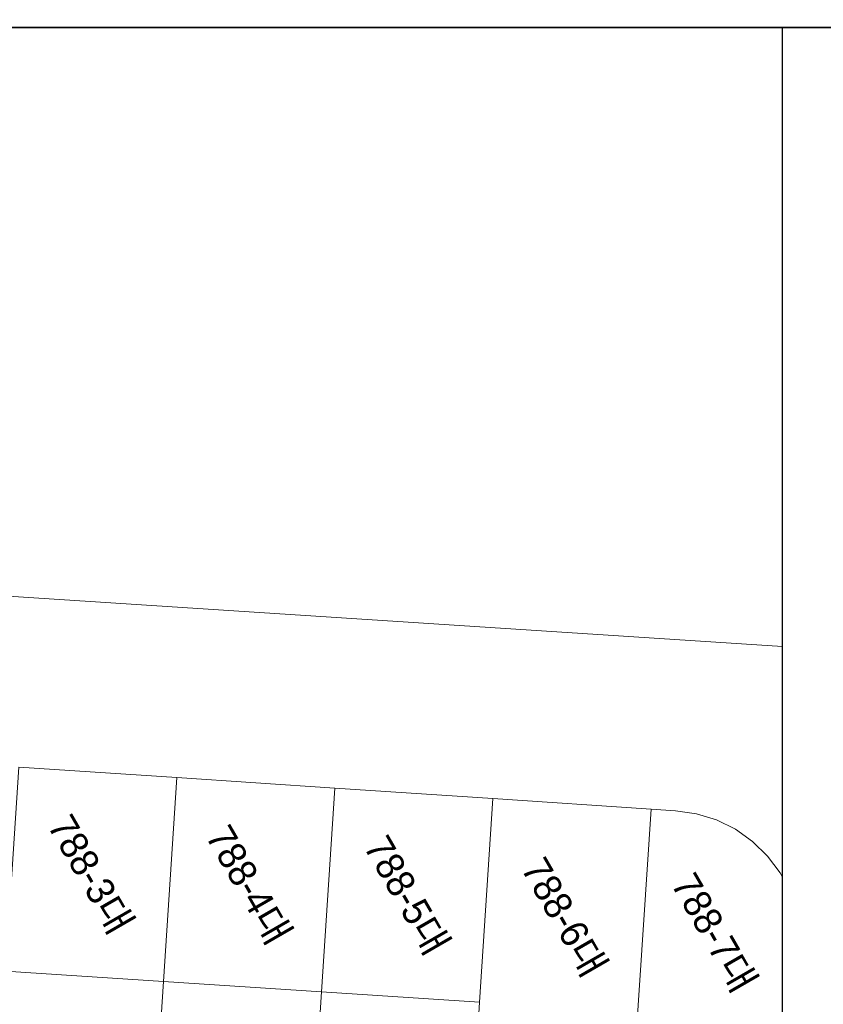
# Model space of a CAD drawing. Header units: metres. Extents: x 183400 to 184400, y 422200 to 427800.
# Tile 193 of 221: x 184056 to 184128, y 427313 to 427401. Entities that reach past the tile are written whole.
import ezdxf
from ezdxf.enums import TextEntityAlignment as Align

# ---------------------------------------------------------------- set-up
doc = ezdxf.new("R2010")
doc.units = ezdxf.units.M
doc.layers.add('일람표', color=7, linetype='Continuous')
doc.layers.add('지번', color=252, linetype='Continuous', lineweight=5)
doc.layers.add('지적', color=252, linetype='Continuous', lineweight=5)
doc.styles.add('UPM', font='Gulim.ttf')

msp = doc.modelspace()

# ---------------------------------------------------------------- linework, layer by layer
at = {"layer": '일람표'}
for points in [[(183600, 427400), (184200, 427400), (184200, 427800), (183600, 427800)], [(183600, 427000), (184200, 427000), (184200, 427400), (183600, 427400)], [(184200, 427309.794), (184124.375, 427309.794), (184124.375, 427400), (184200, 427400)]]:
    msp.add_lwpolyline(points, close=True, dxfattribs=at)
at = {"layer": '지적', "linetype": 'Continuous'}
for points in [[(183985.03, 427420.71), (183982.78, 427420.38), (183980.61, 427419.73), (183978.57, 427418.75), (183976.69, 427417.48), (183975.02, 427415.94), (183932.56, 427370.1), (183931.65, 427368.91), (183930.98, 427367.57), (183930.56, 427366.12), (183930.43, 427364.63), (183930.58, 427363.14), (183930.99, 427361.7), (183931.68, 427360.36), (183932.6, 427359.18), (183933.73, 427358.19), (183935.02, 427357.42), (183936.43, 427356.91), (183937.91, 427356.68), (184124.375, 427344.558)], [(184124.375, 427344.558), (183937.91, 427356.68), (183936.43, 427356.91), (183935.02, 427357.42), (183933.73, 427358.19), (183932.6, 427359.18), (183931.68, 427360.36), (183930.99, 427361.7), (183930.58, 427363.14), (183930.43, 427364.63), (183930.56, 427366.12), (183930.98, 427367.57), (183931.65, 427368.91), (183932.56, 427370.1)], [(184055.98, 427333.76), (184054.79, 427315.48), (184068.95, 427314.55), (184070.14, 427332.82), (184055.98, 427333.76)], [(184055.98, 427333.76), (184070.14, 427332.82), (184084.29, 427331.88), (184098.45, 427330.94), (184112.61, 427330), (184114.81, 427329.85), (184116.68, 427329.58), (184118.47, 427329.02), (184120.16, 427328.19), (184121.7, 427327.1), (184123.04, 427325.79), (184124.17, 427324.28), (184124.375, 427323.889)], [(184070.14, 427332.82), (184068.95, 427314.55), (184083.1, 427313.62), (184084.29, 427331.88), (184070.14, 427332.82)], [(184084.29, 427331.88), (184083.1, 427313.62), (184097.26, 427312.69), (184098.45, 427330.94), (184084.29, 427331.88)], [(184098.45, 427330.94), (184097.26, 427312.69), (184097.13, 427310.65), (184111.29, 427309.71), (184112.61, 427330), (184098.45, 427330.94)], [(184112.61, 427330), (184111.29, 427309.71), (184125.45, 427308.77), (184125.516, 427309.794)], [(184124.375, 427323.889), (184124.17, 427324.28), (184123.04, 427325.79), (184121.7, 427327.1), (184120.16, 427328.19), (184118.47, 427329.02), (184116.68, 427329.58), (184114.81, 427329.85), (184112.61, 427330)], [(184054.79, 427315.48), (184053.6, 427297.21), (184067.76, 427296.29), (184068.95, 427314.55), (184054.79, 427315.48)], [(184068.95, 427314.55), (184067.76, 427296.29), (184081.09, 427295.42), (184081.92, 427295.36), (184083.1, 427313.62), (184068.95, 427314.55)], [(184083.1, 427313.62), (184081.92, 427295.36), (184082.47, 427295.32), (184084.12, 427295.08), (184085.47, 427294.73), (184085.92, 427294.59), (184085.92, 427295.11), (184096.08, 427294.45), (184097.13, 427310.65), (184097.26, 427312.69), (184083.1, 427313.62)]]:
    msp.add_lwpolyline(points, dxfattribs=at)

# ---------------------------------------------------------------- texts
at = {"layer": '지번', "style": 'UPM'}
for s, p in [('788-3대', (184062.465, 427324.155)), ('788-4대', (184076.62, 427323.22)), ('788-5대', (184090.775, 427322.285)), ('788-6대', (184104.869, 427320.325)), ('788-7대', (184118.299, 427318.934))]:
    msp.add_text(s, height=2.5, rotation=300, dxfattribs=at).set_placement(p, align=Align.MIDDLE_CENTER)

doc.saveas('drawing.dxf')
